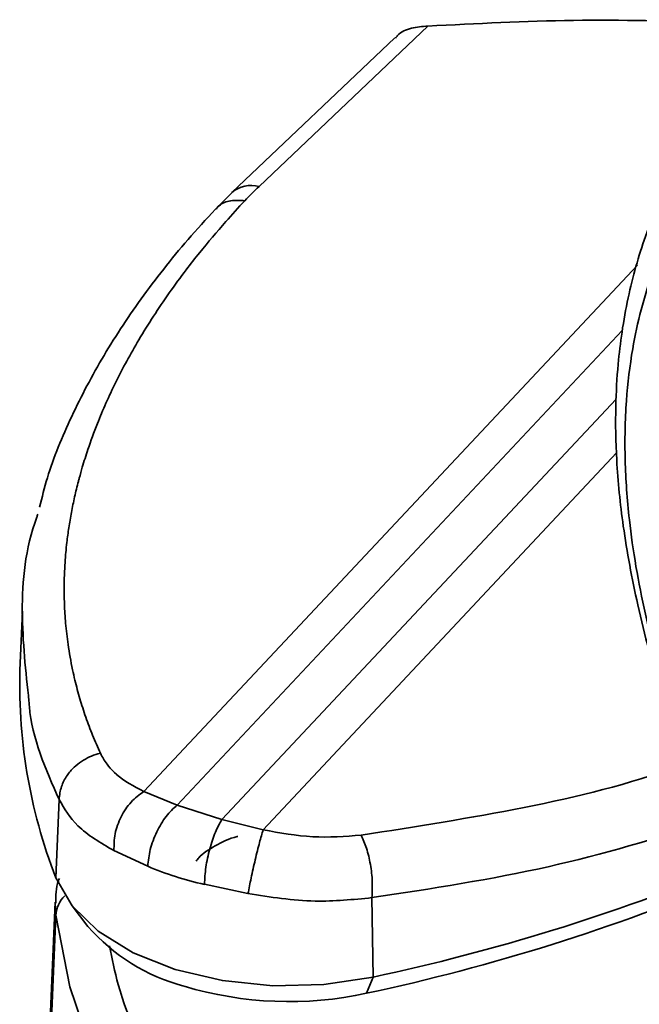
# Model space of a CAD drawing. Header units: millimetres. Extents: x 2485 to 2999, y 1640 to 2004.
# Tile 23 of 32: x 2763 to 2779, y 1861 to 1886. Entities that reach past the tile are written whole.
import ezdxf

# ---------------------------------------------------------------- set-up
doc = ezdxf.new("R2010")
doc.units = ezdxf.units.MM
doc.layers.add('粗实线层', color=7, linetype='Continuous', lineweight=35)

msp = doc.modelspace()

# ---------------------------------------------------------------- linework, layer by layer
at = {"layer": '粗实线层'}
for p, q in [((2773.187, 1885.529), (2768.88, 1881.436)), ((2772.349, 1885.232), (2768.19, 1881.28)), ((2768.193, 1881.283), (2767.774, 1880.861)), ((2778.536, 1879.425), (2765.937, 1865.99)), ((2778.149, 1877.758), (2766.792, 1865.647)), ((2777.994, 1876.007), (2767.935, 1865.281)), ((2778.005, 1874.635), (2768.985, 1865.016)), ((2762.84, 1870.593), (2762.784, 1869.268)), ((2766.792, 1865.647), (2765.937, 1865.99)), ((2763.779, 1865.788), (2763.696, 1863.785)), ((2766.792, 1865.647), (2767.935, 1865.281)), ((2767.935, 1865.281), (2768.985, 1865.016)), ((2766.041, 1864.085), (2765.178, 1864.483)), ((2768.598, 1863.386), (2767.486, 1863.623)), ((2763.681, 1863.168), (2763.367, 1855.823)), ((2771.762, 1863.283), (2771.792, 1861.254)), ((2763.695, 1862.832), (2763.68, 1863.147)), ((2764.084, 1863.105), (2764.515, 1862.549)), ((2763.695, 1862.832), (2763.381, 1855.47)), ((2771.792, 1861.254), (2771.625, 1860.842))]:
    msp.add_line(p, q, dxfattribs=at)
at = {"layer": '粗实线层', "flags": 128}
for points in [[(2763.696, 1863.785), (2764.11, 1863.072), (2764.778, 1862.426), (2765.668, 1861.877), (2766.741, 1861.45), (2767.946, 1861.165), (2769.229, 1861.034), (2770.531, 1861.065), (2771.792, 1861.254)], [(2775.495, 1848.163), (2773.312, 1849.499), (2771.322, 1850.931), (2769.538, 1852.451), (2767.97, 1854.05), (2766.631, 1855.715), (2765.527, 1857.437), (2764.666, 1859.205), (2764.054, 1861.007), (2763.695, 1862.832)]]:
    msp.add_lwpolyline(points, dxfattribs=at)
at = {"layer": '粗实线层'}
for centre, radius, start, end in [((2768.683, 1880.703), 0.759, 74.9541, 130.4938), ((2775.045, 1874.942), 8.954, 133.5096, 136.8049), ((2776.404, 1868.716), 13.631, 177.6813, 201.2093), ((2769.19, 1871.438), 7.999, 246.8139, 257.6987), ((2760.615, 1913.419), 53.348, 282.0933, 292.2824), ((2760.64, 1912.168), 52.488, 282.0795, 292.771), ((2764.474, 1862.78), 0.781, 134.8553, 176.2019), ((2768.242, 1865.804), 4.949, 221.1273, 255.0473), ((2769.645, 1869.965), 9.335, 253.3202, 282.2439)]:
    msp.add_arc(centre, radius, start, end, dxfattribs=at)
for points, knots in [([(2784.043, 1885.297), (2782.885, 1885.411), (2780.569, 1885.639), (2776.921, 1885.717), (2774.431, 1885.592), (2773.187, 1885.529)], [0, 0, 0, 0, 0.333206, 0.666777, 1, 1, 1, 1]), ([(2773.187, 1885.529), (2773.045, 1885.518), (2772.763, 1885.496), (2772.474, 1885.368), (2772.378, 1885.246), (2772.359, 1885.222)], [0, 0, 0, 0, 0.449552, 0.895555, 1, 1, 1, 1]), ([(2779.538, 1881.952), (2779.254, 1881.369), (2778.745, 1880.323), (2778.341, 1878.858), (2778.138, 1877.748), (2778.028, 1876.827), (2777.967, 1875.748), (2777.992, 1874.377), (2778.161, 1872.69), (2778.533, 1870.677), (2779.161, 1868.353), (2780.061, 1865.744), (2780.843, 1863.942), (2781.253, 1862.996)], [0, 0, 0, 0, 0.121171, 0.217597, 0.268067, 0.314179, 0.372867, 0.444884, 0.530109, 0.62838, 0.73953, 0.863427, 1, 1, 1, 1]), ([(2764.831, 1866.967), (2764.763, 1867.12), (2764.628, 1867.426), (2764.455, 1867.89), (2764.305, 1868.36), (2764.197, 1868.764), (2764.092, 1869.225), (2764.006, 1869.709), (2763.942, 1870.269), (2763.91, 1870.78), (2763.904, 1871.261), (2763.919, 1871.699), (2763.945, 1872.056), (2763.979, 1872.387), (2764.025, 1872.729), (2764.09, 1873.117), (2764.172, 1873.512), (2764.243, 1873.804), (2764.31, 1874.056), (2764.386, 1874.327), (2764.532, 1874.789), (2764.731, 1875.335), (2764.972, 1875.908), (2765.222, 1876.441), (2765.502, 1876.98), (2765.82, 1877.541), (2766.18, 1878.121), (2766.584, 1878.717), (2766.981, 1879.26), (2767.457, 1879.867), (2767.95, 1880.455), (2768.353, 1880.893), (2768.517, 1881.071)], [0, 0, 0, 0, 0.034996, 0.069992, 0.104988, 0.139984, 0.159442, 0.206411, 0.245571, 0.280231, 0.316026, 0.348026, 0.373135, 0.391352, 0.417497, 0.445001, 0.472505, 0.500009, 0.505852, 0.524904, 0.556299, 0.601944, 0.63805, 0.675011, 0.712531, 0.750051, 0.791731, 0.833365, 0.874999, 0.905798, 0.961808, 1, 1, 1, 1]), ([(2768.517, 1881.071), (2768.395, 1881.078), (2768.152, 1881.093), (2767.898, 1880.999), (2767.812, 1880.885), (2767.788, 1880.853)], [0, 0, 0, 0, 0.419765, 0.83953, 1, 1, 1, 1]), ([(2767.857, 1880.952), (2767.618, 1880.692), (2766.924, 1879.94), (2765.914, 1878.667), (2764.891, 1877.129), (2764.076, 1875.571), (2763.534, 1874.275), (2763.342, 1873.5), (2763.281, 1873.25)], [0, 0, 0, 0, 0.105808, 0.306607, 0.507197, 0.707078, 0.905785, 1, 1, 1, 1]), ([(2779.644, 1880.81), (2779.388, 1880.296), (2778.858, 1879.228), (2778.429, 1877.571), (2778.23, 1875.946), (2778.199, 1874.487), (2778.326, 1872.679), (2778.697, 1870.526), (2779.285, 1868.366), (2779.89, 1866.58), (2780.403, 1865.237), (2780.891, 1864.061), (2781.216, 1863.338), (2781.366, 1863.007)], [0, 0, 0, 0, 0.120905, 0.250766, 0.331428, 0.417724, 0.500091, 0.624551, 0.749417, 0.823691, 0.890788, 0.949863, 1, 1, 1, 1]), ([(2763.009, 1868.297), (2762.927, 1869.054), (2762.761, 1870.594), (2762.912, 1872.208), (2763.226, 1873.044), (2763.234, 1873.068)], [0, 0, 0, 0, 0.484848, 0.985443, 1, 1, 1, 1]), ([(2763.779, 1865.788), (2763.434, 1866.566), (2763.071, 1867.384), (2763.012, 1868.253), (2763.009, 1868.297)], [0, 0, 0, 0, 0.949575, 1, 1, 1, 1]), ([(2764.831, 1866.967), (2764.81, 1866.963), (2764.641, 1866.922), (2764.403, 1866.811), (2764.146, 1866.606), (2763.963, 1866.392), (2763.815, 1866.11), (2763.792, 1865.9), (2763.779, 1865.788)], [0, 0, 0, 0, 0.036074, 0.295994, 0.433972, 0.597336, 0.786032, 1, 1, 1, 1]), ([(2765.937, 1865.99), (2765.685, 1866.126), (2765.429, 1866.264), (2765.218, 1866.451), (2765.129, 1866.535), (2764.971, 1866.708), (2764.883, 1866.872), (2764.831, 1866.967)], [0, 0, 0, 0, 0.499486, 0.506651, 0.569671, 0.750537, 1, 1, 1, 1]), ([(2771.488, 1864.877), (2772.882, 1865.096), (2775.672, 1865.533), (2778.423, 1866.199), (2779.693, 1866.685), (2779.763, 1866.711)], [0, 0, 0, 0, 0.48576, 0.971963, 1, 1, 1, 1]), ([(2765.178, 1864.483), (2765.179, 1864.625), (2765.182, 1864.911), (2765.346, 1865.355), (2765.603, 1865.747), (2765.825, 1865.909), (2765.937, 1865.99)], [0, 0, 0, 0, 0.25, 0.5, 0.75, 1, 1, 1, 1]), ([(2765.178, 1864.483), (2764.839, 1864.681), (2764.201, 1865.055), (2763.914, 1865.554), (2763.779, 1865.788)], [0, 0, 0, 0, 0.531699, 1, 1, 1, 1]), ([(2771.761, 1863.284), (2773.285, 1863.515), (2776.278, 1863.969), (2778.996, 1864.795), (2780.331, 1865.201)], [0, 0, 0, 0, 0.50904, 1, 1, 1, 1]), ([(2768.985, 1865.016), (2768.955, 1864.913), (2768.893, 1864.701), (2768.782, 1864.256), (2768.676, 1863.785), (2768.623, 1863.516), (2768.598, 1863.386)], [0, 0, 0, 0, 0.241156, 0.499999, 0.758843, 1, 1, 1, 1]), ([(2768.985, 1865.016), (2769.409, 1864.938), (2770.256, 1864.783), (2771.077, 1864.846), (2771.488, 1864.877)], [0, 0, 0, 0, 0.500133, 1, 1, 1, 1]), ([(2767.276, 1864.214), (2767.297, 1864.244), (2767.392, 1864.38), (2767.749, 1864.608), (2768.107, 1864.794), (2768.332, 1864.844), (2768.336, 1864.845)], [0, 0, 0, 0, 0.1235941, 0.5615941, 0.9918978, 1, 1, 1, 1]), ([(2771.488, 1864.877), (2771.535, 1864.772), (2771.631, 1864.561), (2771.729, 1864.135), (2771.781, 1863.685), (2771.768, 1863.418), (2771.761, 1863.284)], [0, 0, 0, 0, 0.25, 0.5, 0.75, 1, 1, 1, 1]), ([(2763.785, 1863.775), (2763.776, 1863.753), (2763.697, 1863.552), (2763.694, 1863.335), (2763.692, 1863.141)], [0, 0, 0, 0, 0.105861, 1, 1, 1, 1]), ([(2768.598, 1863.386), (2769.172, 1863.297), (2770.246, 1863.131), (2771.28, 1863.235), (2771.762, 1863.283)], [0, 0, 0, 0, 0.5344617, 1, 1, 1, 1]), ([(2775.89, 1849.537), (2774.855, 1850.176), (2772.777, 1851.46), (2770.178, 1853.647), (2767.998, 1855.994), (2766.361, 1858.481), (2765.376, 1860.516), (2765.129, 1861.723), (2765.061, 1862.054)], [0, 0, 0, 0, 0.1841159, 0.3698775, 0.5569695, 0.7440423, 0.9298136, 1, 1, 1, 1])]:
    msp.add_open_spline(points, degree=3, knots=knots, dxfattribs=at)
for points in [[(2766.041, 1864.085), (2766.055, 1864.226), (2766.083, 1864.508), (2766.258, 1864.967), (2766.503, 1865.381), (2766.695, 1865.558), (2766.792, 1865.647)], [(2767.935, 1865.281), (2767.878, 1865.18), (2767.762, 1864.978), (2767.616, 1864.532), (2767.511, 1864.051), (2767.495, 1863.766), (2767.486, 1863.623)]]:
    msp.add_open_spline(points, degree=3, dxfattribs=at)

doc.saveas('drawing.dxf')
